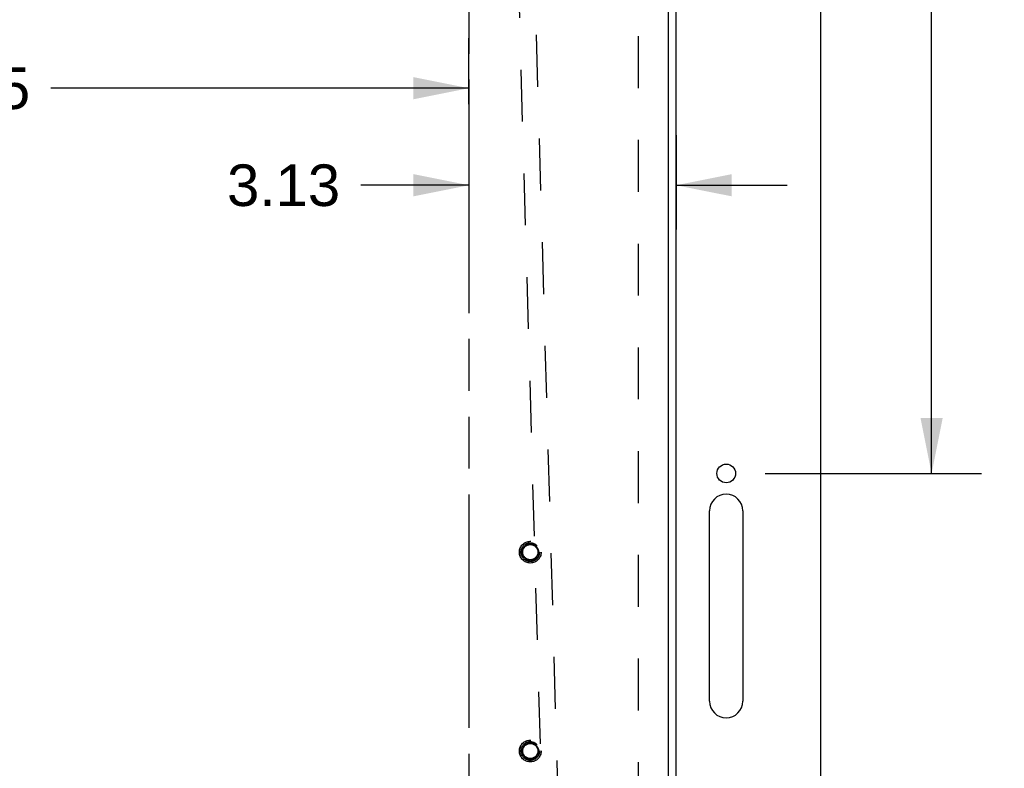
# Model space of a CAD drawing. Header units: inches. Extents: x 0 to 142, y 0 to 92.
# Tile 17 of 65: x 47 to 62, y 31 to 42. Entities that reach past the tile are written whole.
import ezdxf

# ---------------------------------------------------------------- set-up
doc = ezdxf.new("R2010")
doc.units = ezdxf.units.IN
doc.header["$LTSCALE"] = 7.824912
doc.header["$MEASUREMENT"] = 0
doc.linetypes.add('HIDDEN', pattern=[0.2, 0.1, -0.1])
doc.linetypes.add('PHANTOM', pattern=[0.8, 0.45, -0.05, 0.1, -0.05, 0.1, -0.05])
doc.layers.get('0').update_dxf_attribs({"linetype": 'CONTINUOUS'})
for name, color, linetype in [('02___PRT_ALL_AXES', 7, 'CONTINUOUS'), ('AVAILABLE_DOOR_SPACE', 7, 'CONTINUOUS'), ('BODY_1PC', 7, 'CONTINUOUS'), ('DEFAULT_2', 8, 'HIDDEN'), ('DIMENSIONS', 7, 'CONTINUOUS')]:
    doc.layers.add(name, color=color, linetype=linetype)
doc.styles.get("Standard").update_dxf_attribs({"font": 'arial.ttf'})
doc.dimstyles.new('DIMSTYLE_3', dxfattribs={"dimtxt": 0.627667, "dimasz": 0.836889, "dimexe": 0.09, "dimexo": 0.07, "dimgap": 0.0375, "dimtad": 0, "dimtih": 1, "dimtoh": 1, "dimzin": 4, "dimdsep": 46, "dimtxsty": 'Standard', "dimblk": '_FILLED', "dimblk1": '_FILLED', "dimblk2": '_FILLED', "dimcen": 0.09, "dimazin": 1, "dimtfac": 1, "dimtdec": 3, "dimtofl": 0, "dimtmove": 0, "dimatfit": 3, "dimldrblk": '_FILLED', "dimfxl": 1, "dimtolj": 1, "dimtzin": 4, "dimarcsym": 0})

# ---------------------------------------------------------------- blocks, each defined once
blk = doc.blocks.new('_FILLED')
at = {"color": 0, "linetype": 'ByBlock'}
blk.add_solid([(0, 0), (-1, 0.2), (-1, -0.2)], dxfattribs=at)
blk = doc.blocks.new('*D10')
at = {"layer": 'DIMENSIONS', "color": 2, "linetype": 'Continuous'}
for p, q in [((35.713, 39.676), (35.713, 42.045)), ((54.163, 41.051), (54.163, 42.045)), ((35.713, 41.292), (45.039, 41.292)), ((54.163, 41.292), (47.86, 41.292))]:
    blk.add_line(p, q, dxfattribs=at)
at = {"layer": 'DIMENSIONS', "color": 2, "linetype": 'Continuous', "xscale": 0.8368889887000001, "yscale": 0.8368889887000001, "zscale": 0.8368889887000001, "rotation": 180}
blk.add_blockref('_FILLED', (35.713, 41.292), dxfattribs=at)
at = {"layer": 'DIMENSIONS', "color": 2, "linetype": 'Continuous', "xscale": 0.8368889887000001, "yscale": 0.8368889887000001, "zscale": 0.8368889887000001}
blk.add_blockref('_FILLED', (54.163, 41.292), dxfattribs=at)
at = {"layer": 'DIMENSIONS', "color": 2, "linetype": 'Continuous', "insert": (46.449, 41.606), "char_height": 0.6277, "width": 2.19333, "attachment_point": 2, "line_spacing_factor": 0.9}
blk.add_mtext('18.45', dxfattribs=at)
blk = doc.blocks.new('*D11')
at = {"layer": 'DIMENSIONS', "color": 2, "linetype": 'Continuous'}
for p, q in [((54.163, 40.581), (54.163, 39.159)), ((57.288, 40.581), (57.288, 39.159)), ((54.163, 39.828), (52.535, 39.828)), ((57.288, 39.828), (58.962, 39.828))]:
    blk.add_line(p, q, dxfattribs=at)
at = {"layer": 'DIMENSIONS', "color": 2, "linetype": 'Continuous', "xscale": 0.8368889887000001, "yscale": 0.8368889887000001, "zscale": 0.8368889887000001}
blk.add_blockref('_FILLED', (54.163, 39.828), dxfattribs=at)
at = {"layer": 'DIMENSIONS', "color": 2, "linetype": 'Continuous', "xscale": 0.8368889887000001, "yscale": 0.8368889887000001, "zscale": 0.8368889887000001, "rotation": 180}
blk.add_blockref('_FILLED', (57.288, 39.828), dxfattribs=at)
at = {"layer": 'DIMENSIONS', "color": 2, "linetype": 'Continuous', "insert": (52.221, 40.142), "char_height": 0.6277, "width": 1.70567, "attachment_point": 3, "line_spacing_factor": 0.9}
blk.add_mtext('3.13', dxfattribs=at)
blk = doc.blocks.new('*D25')
at = {"layer": 'BODY_1PC', "color": 2, "linetype": 'Continuous'}
for p, q in [((60.027, 52.1), (61.893, 52.1)), ((61.14, 52.1), (61.14, 44.418)), ((61.14, 35.48), (61.14, 43.162)), ((58.629, 35.48), (61.893, 35.48))]:
    blk.add_line(p, q, dxfattribs=at)
at = {"layer": 'BODY_1PC', "color": 2, "linetype": 'Continuous', "xscale": 0.8368889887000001, "yscale": 0.8368889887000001, "zscale": 0.8368889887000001}
for p, rotation in [((61.14, 52.1), 90), ((61.14, 35.48), 270)]:
    blk.add_blockref('_FILLED', p, dxfattribs=dict(at, rotation=rotation))
at = {"layer": 'BODY_1PC', "color": 2, "linetype": 'Continuous', "insert": (61.14, 44.104), "char_height": 0.6277, "width": 2.19333, "attachment_point": 2, "line_spacing_factor": 0.9}
blk.add_mtext('16.62', dxfattribs=at)

msp = doc.modelspace()

# ---------------------------------------------------------------- linework, layer by layer
at = {"color": 3, "linetype": 'Continuous'}
for p, q in [((59.463, 49.15), (59.463, 5.1)), ((57.171, 5.467), (57.171, 48.564)), ((57.288, 5.425), (57.288, 48.606))]:
    msp.add_line(p, q, dxfattribs=at)
at = {"layer": '02___PRT_ALL_AXES', "color": 3, "linetype": 'Continuous'}
for p, q in [((57.793, 32.042), (57.793, 34.917)), ((58.293, 34.917), (58.293, 32.042))]:
    msp.add_line(p, q, dxfattribs=at)
msp.add_circle((58.043, 35.48), 0.141, dxfattribs=at)
at = {"layer": '02___PRT_ALL_AXES', "color": 8, "linetype": 'HIDDEN'}
for centre in [(55.088, 34.292), (55.088, 31.292)]:
    msp.add_circle(centre, 0.124, dxfattribs=at)
at = {"layer": '02___PRT_ALL_AXES', "color": 3, "linetype": 'Continuous'}
for centre, start, end in [((58.043, 34.917), 0, 180), ((58.043, 32.042), 180, 360)]:
    msp.add_arc(centre, 0.25, start, end, dxfattribs=at)
at = {"layer": 'AVAILABLE_DOOR_SPACE', "color": 4, "linetype": 'PHANTOM'}
msp.add_line((54.163, 47.681), (54.163, 27.516), dxfattribs=at)
at = {"layer": 'DEFAULT_2', "color": 8, "linetype": 'HIDDEN'}
for p, q in [((56.713, 48.336), (56.713, 5.805)), ((54.768, 47.828), (55.309, 28.793)), ((55.559, 28.8), (55.018, 47.836))]:
    msp.add_line(p, q, dxfattribs=at)
for centre, radius in [((55.088, 34.292), 0.164), ((55.088, 34.292), 0.142), ((55.088, 34.292), 0.124), ((55.088, 34.292), 0.114), ((55.088, 31.292), 0.164), ((55.088, 31.292), 0.142), ((55.088, 31.292), 0.124), ((55.088, 31.292), 0.114)]:
    msp.add_circle(centre, radius, dxfattribs=at)

# ---------------------------------------------------------------- dimensions: what is measured, and where the dimension line sits
at = {"layer": 'BODY_1PC', "color": 2, "linetype": 'Continuous'}
dim = msp.add_linear_dim(base=(61.14, 35.48), p1=(59.957, 52.1), p2=(58.559, 35.48), angle=270, dimstyle='DIMSTYLE_3', dxfattribs=at)
dim.commit()
dim.dimension.update_dxf_attribs({"geometry": '*D25', "text_midpoint": (61.163, 43.787), "dimtype": 160})
at = {"layer": 'DIMENSIONS', "color": 2, "linetype": 'Continuous'}
for base, p1, p2, picture, middle in [((54.163, 41.292), (35.713, 39.606), (54.163, 42.115), '*D10', (46.478, 41.288)), ((57.288415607, 39.828198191), (54.163415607, 40.651398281), (57.288415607, 40.651398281), '*D11', (51.367590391, 39.824697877))]:
    dim = msp.add_linear_dim(base=base, p1=p1, p2=p2, dimstyle='DIMSTYLE_3', dxfattribs=at)
    dim.commit()
    dim.dimension.update_dxf_attribs({"geometry": picture, "text_midpoint": middle, "dimtype": 160})

doc.saveas('drawing.dxf')
